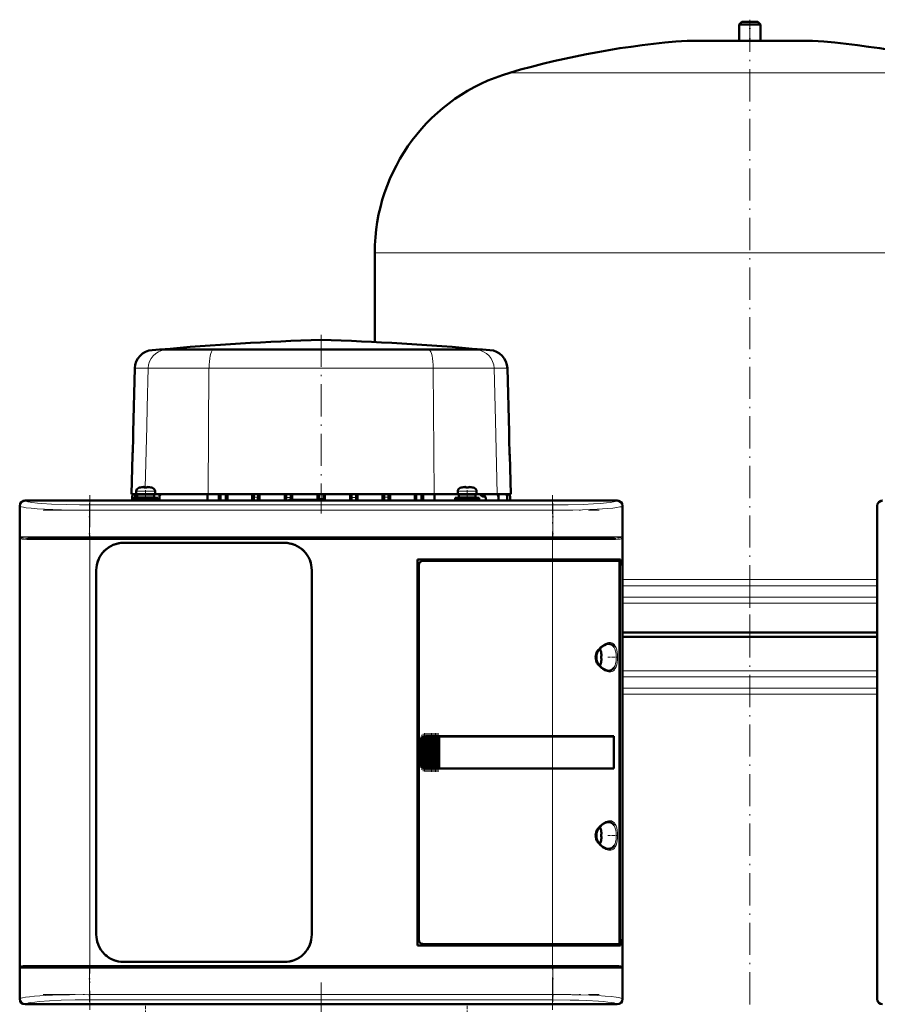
# Model space of a CAD drawing. Extents: x -1358 to 1757, y -1535 to 612.
# Tile 58 of 84: x -136 to 184, y 116 to 483. Entities that reach past the tile are written whole.
import ezdxf

# ---------------------------------------------------------------- set-up
doc = ezdxf.new("R2010")
doc.units = 0
doc.linetypes.add('DASHDOT', pattern=[18.5, 12, -3, 0.5, -3])

msp = doc.modelspace()

# ---------------------------------------------------------------- linework, layer by layer
at = {"color": 7, "lineweight": 50}
for p, q in [((133.79, 482.13), (132.79, 481.13)), ((133.79, 482.13), (139.79, 482.13)), ((140.79, 481.13), (139.79, 482.13)), ((132.79, 481.13), (140.79, 481.13)), ((132.79, 481.13), (132.79, 475.13)), ((140.79, 475.13), (140.79, 481.13)), ((113.79, 475.13), (136.79, 475.13)), ((132.79, 475.13), (113.79, 475.13)), ((136.79, 475.13), (159.79, 475.13)), ((159.79, 475.13), (140.79, 475.13)), ((-3.21, 395.97), (-3.21, 362.67)), ((-83.48, 359.85), (-86.21, 359.66)), ((-78.77, 359.85), (-83.48, 359.85)), ((-83.34, 359.85), (-83.48, 359.85)), ((-52.04, 359.85), (-83.34, 359.85)), ((-62.89, 359.85), (-78.77, 359.85)), ((-62.89, 359.85), (-23.23, 359.85)), ((-23.22, 359.85), (-52.04, 359.85)), ((29.54, 359.85), (-23.22, 359.85)), ((16.46, 359.85), (-23.2, 359.85)), ((32.34, 359.85), (16.46, 359.85)), ((36.9, 359.85), (29.54, 359.85)), ((37.05, 359.85), (32.34, 359.85)), ((36.9, 359.85), (37.05, 359.85)), ((37.05, 359.85), (39.77, 359.66)), ((-92.74, 352.86), (-93.36, 329.06)), ((46.3, 352.86), (46.93, 329.06)), ((-93.58, 320.48), (-93.97, 305.88)), ((47.15, 320.48), (47.53, 305.88)), ((-93.97, 305.88), (-92.21, 305.88)), ((-93.72, 305.01), (-93.72, 305.01)), ((-93.72, 303.53), (-93.72, 305.01)), ((-92.66, 305.07), (-92.66, 304.95)), ((-92.21, 307.01), (-92.21, 305.88)), ((-88.71, 305.88), (-92.21, 305.88)), ((-91.86, 305.78), (-88.71, 305.78)), ((-91.86, 304.68), (-91.86, 305.78)), ((-90.71, 305.78), (-90.71, 305.88)), ((-90.63, 308.41), (-90.64, 308.42)), ((-89.21, 308.41), (-89.21, 308.56)), ((-88.71, 305.88), (-85.21, 305.88)), ((-85.56, 305.78), (-88.71, 305.78)), ((-88.21, 308.41), (-88.21, 308.56)), ((-86.78, 308.42), (-86.79, 308.41)), ((-86.71, 305.88), (-86.71, 305.78)), ((-85.56, 305.78), (-85.56, 304.68)), ((-85.21, 307.01), (-85.21, 305.88)), ((-85.21, 305.88), (-65.35, 305.88)), ((-83.53, 304.91), (-83.53, 305.22)), ((-65.57, 303.53), (-65.57, 305.88)), ((-65.35, 305.88), (-48.35, 305.88)), ((-61.35, 303.53), (-61.35, 305.88)), ((-60.72, 305.88), (-60.72, 303.53)), ((-58.72, 303.53), (-58.72, 305.88)), ((-58.18, 303.53), (-58.18, 305.88)), ((-48.99, 303.53), (-48.99, 305.88)), ((-48.35, 305.88), (-48.34, 305.88)), ((-46.76, 305.88), (-48.35, 305.88)), ((-48.35, 305.88), (-48.35, 305.88)), ((-48.34, 305.88), (-46.77, 305.88)), ((-48.34, 305.88), (-48.34, 304.72)), ((-46.77, 305.88), (-46.77, 304.72)), ((-46.76, 305.88), (-46.77, 305.88)), ((-46.76, 305.88), (-36.25, 305.88)), ((-46.76, 305.88), (-46.76, 305.88)), ((-46.17, 303.53), (-46.17, 305.88)), ((-36.77, 303.53), (-36.77, 305.88)), ((-36.25, 305.9), (-36.25, 305.89)), ((-36.25, 305.9), (-36.25, 305.88)), ((-34.52, 305.9), (-36.25, 305.9)), ((-36.25, 305.89), (-34.53, 305.89)), ((-36.25, 305.89), (-36.25, 304.69)), ((-34.52, 305.9), (-34.53, 305.89)), ((-34.53, 305.89), (-34.53, 304.71)), ((-34.52, 305.9), (-34.52, 305.88)), ((-34.52, 305.88), (-24.11, 305.88)), ((-34.02, 303.78), (-34.02, 305.88)), ((-24.59, 303.78), (-24.59, 305.88)), ((-24.11, 305.9), (-24.1, 305.9)), ((-24.11, 305.9), (-24.11, 305.88)), ((-24.11, 305.9), (-22.33, 305.9)), ((-22.33, 305.9), (-24.1, 305.9)), ((-24.1, 305.9), (-24.1, 304.29)), ((-22.33, 305.9), (-22.33, 304.29)), ((-22.33, 305.9), (-22.33, 305.9)), ((-22.33, 305.9), (-22.33, 305.88)), ((-22.33, 305.88), (-11.91, 305.88)), ((-21.85, 303.52), (-21.85, 305.88)), ((-12.42, 303.53), (-12.42, 305.88)), ((-11.91, 305.9), (-11.91, 305.89)), ((-11.91, 305.9), (-11.91, 305.88)), ((-11.91, 305.9), (-10.18, 305.9)), ((-11.91, 305.89), (-10.19, 305.89)), ((-11.91, 305.89), (-11.91, 304.71)), ((-10.18, 305.9), (-10.19, 305.89)), ((-10.19, 305.89), (-10.19, 304.69)), ((-10.18, 305.9), (-10.18, 305.88)), ((-10.18, 305.88), (0.33, 305.88)), ((-9.66, 303.53), (-9.66, 305.88)), ((-0.27, 303.53), (-0.27, 305.88)), ((0.33, 305.88), (0.34, 305.88)), ((0.33, 305.88), (0.33, 305.88)), ((0.33, 305.88), (1.92, 305.88)), ((0.34, 305.88), (1.91, 305.88)), ((0.34, 305.88), (0.34, 304.72)), ((1.91, 305.88), (1.91, 304.72)), ((1.92, 305.88), (1.91, 305.88)), ((1.92, 305.88), (1.92, 305.88)), ((1.92, 305.88), (18.91, 305.88)), ((2.55, 303.53), (2.55, 305.88)), ((11.74, 303.53), (11.74, 305.88)), ((12.28, 303.53), (12.28, 305.88)), ((14.28, 305.88), (14.28, 303.53)), ((14.92, 305.88), (14.92, 303.53)), ((18.91, 305.88), (27.79, 305.88)), ((19.14, 303.53), (19.14, 305.88)), ((27.79, 307.01), (27.79, 305.88)), ((31.29, 305.88), (27.79, 305.88)), ((28.14, 305.78), (31.29, 305.78)), ((28.14, 304.68), (28.14, 305.78)), ((29.29, 305.78), (29.29, 305.88)), ((29.37, 308.41), (29.36, 308.42)), ((30.79, 308.41), (30.79, 308.56)), ((31.29, 305.88), (34.79, 305.88)), ((34.44, 305.78), (31.29, 305.78)), ((31.79, 308.41), (31.79, 308.56)), ((33.22, 308.42), (33.21, 308.41)), ((33.29, 305.88), (33.29, 305.78)), ((34.44, 305.78), (34.44, 304.68)), ((34.79, 307.01), (34.79, 305.88)), ((34.79, 305.88), (42.53, 305.88)), ((37.12, 305.05), (37.19, 305.05)), ((42.53, 305.88), (47.53, 305.88)), ((42.95, 304.92), (42.95, 305.14)), ((46.22, 305.07), (46.22, 304.95)), ((47.28, 305.01), (47.28, 305.01)), ((47.28, 303.53), (47.28, 305.01)), ((-135.71, 293.68), (-135.71, 301.53)), ((-135.68, 301.5), (-135.68, 117.55)), ((-133.71, 303.53), (-125.86, 303.53)), ((87.27, 303.5), (-133.69, 303.5)), ((-125.86, 303.53), (-125.85, 303.5)), ((-125.86, 303.52), (-121.56, 303.52)), ((-121.56, 303.53), (-23.86, 303.53)), ((-121.56, 303.5), (-121.56, 303.53)), ((-93.21, 304.58), (-88.71, 304.58)), ((-93.21, 304.58), (-93.21, 303.78)), ((-93.21, 303.78), (-88.71, 303.78)), ((-92.66, 304.58), (-92.66, 304.95)), ((-92.66, 303.53), (-92.66, 303.78)), ((-91.86, 304.68), (-88.71, 304.68)), ((-90.71, 304.58), (-90.71, 304.68)), ((-90.71, 303.53), (-90.71, 303.78)), ((-85.56, 304.68), (-88.71, 304.68)), ((-88.71, 304.58), (-84.21, 304.58)), ((-88.71, 303.78), (-84.21, 303.78)), ((-86.71, 304.68), (-86.71, 304.58)), ((-86.71, 303.78), (-86.71, 303.53)), ((-84.21, 304.58), (-84.21, 303.78)), ((-83.53, 303.53), (-83.53, 304.91)), ((-35.21, 303.78), (-35.46, 303.53)), ((-22.21, 303.78), (-35.21, 303.78)), ((-34.53, 304.71), (-34.53, 303.78)), ((-24.1, 304.29), (-24.1, 303.78)), ((-23.86, 303.53), (-23.85, 303.5)), ((-23.86, 303.52), (-19.56, 303.52)), ((-22.33, 304.29), (-22.33, 303.78)), ((-22.21, 303.78), (-21.95, 303.52)), ((-19.56, 303.53), (75.14, 303.53)), ((-19.56, 303.5), (-19.56, 303.53)), ((26.79, 304.58), (31.29, 304.58)), ((26.79, 304.58), (26.79, 303.78)), ((26.79, 303.78), (31.29, 303.78)), ((28.14, 304.68), (31.29, 304.68)), ((29.29, 304.58), (29.29, 304.68)), ((29.29, 303.53), (29.29, 303.78)), ((34.44, 304.68), (31.29, 304.68)), ((35.79, 304.58), (31.29, 304.58)), ((35.79, 303.78), (31.29, 303.78)), ((33.29, 304.68), (33.29, 304.58)), ((33.29, 303.78), (33.29, 303.53)), ((35.79, 304.58), (35.79, 303.78)), ((38.28, 304.06), (38.28, 304.34)), ((38.28, 303.53), (38.28, 304.06)), ((42.95, 303.53), (42.95, 304.92)), ((46.22, 303.53), (46.22, 304.95)), ((75.14, 303.53), (75.15, 303.5)), ((75.14, 303.52), (79.44, 303.52)), ((79.44, 303.53), (87.29, 303.53)), ((79.44, 303.5), (79.44, 303.53)), ((89.26, 117.55), (89.26, 301.5)), ((89.29, 301.53), (89.29, 293.68)), ((184.29, 293.68), (184.29, 301.53)), ((184.32, 301.5), (184.32, 117.55)), ((-135.68, 293.67), (-135.71, 293.68)), ((-135.7, 289.38), (-135.7, 293.68)), ((89.29, 293.68), (89.26, 293.67)), ((89.29, 293.68), (89.29, 289.38)), ((184.32, 293.67), (184.29, 293.68)), ((184.3, 289.38), (184.3, 293.68)), ((-135.71, 213.68), (-135.71, 289.38)), ((-135.71, 289.38), (-135.68, 289.38)), ((-132.62, 289.53), (-109.51, 289.53)), ((-109.51, 289.53), (63.09, 289.53)), ((-96.91, 287.73), (-36.91, 287.73)), ((-96.91, 287.73), (-36.91, 287.73)), ((63.09, 289.53), (86.21, 289.53)), ((89.26, 289.38), (89.29, 289.38)), ((89.29, 289.38), (89.29, 215.68)), ((184.29, 213.68), (184.29, 289.38)), ((184.29, 289.38), (184.32, 289.38)), ((12.79, 137.53), (12.79, 281.53)), ((12.79, 281.53), (63.09, 281.53)), ((13.29, 279.53), (13.29, 139.52)), ((63.09, 281.03), (14.79, 281.03)), ((88.5, 281.53), (63.09, 281.53)), ((63.09, 281.03), (87.84, 281.03)), ((88.19, 281.03), (87.85, 281.03)), ((88.13, 138.99), (88.13, 280.06)), ((88.19, 281.53), (88.19, 281.03)), ((88.5, 279.23), (88.5, 281.53)), ((-107.11, 141.53), (-107.11, 277.53)), ((-26.71, 277.53), (-26.71, 141.53)), ((-26.71, 277.53), (-26.71, 141.53)), ((88.13, 279.23), (88.5, 279.23)), ((88.13, 279.19), (88.26, 279.19)), ((88.5, 279.23), (88.26, 279.19)), ((88.26, 279.19), (88.26, 139.86)), ((89.29, 254.32), (136.79, 254.32)), ((136.79, 254.32), (184.29, 254.32)), ((136.79, 252.63), (89.29, 252.63)), ((184.29, 252.63), (136.79, 252.63)), ((81.26, 246.95), (81.27, 246.96)), ((81.41, 245.53), (81.26, 245.53)), ((81.41, 244.53), (81.26, 244.53)), ((81.27, 243.1), (81.26, 243.1)), ((-135.68, 213.67), (-135.71, 213.68)), ((-135.7, 209.38), (-135.7, 213.68)), ((13.79, 205.53), (13.79, 213.53)), ((14.16, 204.43), (14.16, 214.62)), ((14.3, 214.79), (14.46, 214.95)), ((14.67, 203.9), (14.67, 215.15)), ((14.81, 215.23), (14.97, 215.32)), ((15.18, 203.64), (15.18, 215.42)), ((15.32, 215.45), (15.48, 215.49)), ((15.69, 215.52), (15.83, 215.53)), ((15.69, 203.53), (15.69, 215.52)), ((15.86, 215.53), (15.8, 215.53)), ((15.86, 215.53), (15.83, 215.53)), ((15.86, 215.53), (15.99, 215.53)), ((16.2, 215.53), (15.99, 215.53)), ((16.2, 203.53), (16.2, 215.53)), ((16.34, 215.53), (16.2, 215.53)), ((16.34, 215.53), (16.42, 215.53)), ((16.42, 215.53), (16.5, 215.53)), ((16.71, 215.53), (16.5, 215.53)), ((16.71, 203.53), (16.71, 215.53)), ((16.85, 215.53), (16.71, 215.53)), ((16.85, 215.53), (16.93, 215.53)), ((16.93, 215.53), (17.01, 215.53)), ((17.22, 215.53), (17.01, 215.53)), ((17.22, 203.53), (17.22, 215.53)), ((17.36, 215.53), (17.22, 215.53)), ((17.36, 215.53), (17.44, 215.53)), ((17.44, 215.53), (17.52, 215.53)), ((17.73, 215.53), (17.52, 215.53)), ((17.73, 203.53), (17.73, 215.53)), ((17.87, 215.53), (17.73, 215.53)), ((17.87, 215.53), (17.95, 215.53)), ((17.95, 215.53), (18.03, 215.53)), ((18.24, 215.53), (18.03, 215.53)), ((18.24, 203.53), (18.24, 215.53)), ((18.38, 215.53), (18.24, 215.53)), ((18.38, 215.53), (18.46, 215.53)), ((18.46, 215.53), (18.54, 215.53)), ((18.75, 215.53), (18.54, 215.53)), ((18.75, 203.53), (18.75, 215.53)), ((18.89, 215.53), (18.75, 215.53)), ((18.89, 215.53), (18.97, 215.53)), ((18.97, 215.53), (19.05, 215.53)), ((19.26, 215.53), (19.05, 215.53)), ((19.26, 203.53), (19.26, 215.53)), ((19.4, 215.53), (19.26, 215.53)), ((19.4, 215.53), (19.48, 215.53)), ((19.48, 215.53), (19.56, 215.53)), ((19.77, 215.53), (19.56, 215.53)), ((19.77, 203.53), (19.77, 215.53)), ((19.91, 215.53), (19.77, 215.53)), ((19.91, 215.53), (19.99, 215.53)), ((19.99, 215.53), (20.07, 215.53)), ((20.28, 215.53), (20.07, 215.53)), ((20.28, 203.53), (20.28, 215.53)), ((20.42, 215.53), (20.28, 215.53)), ((20.42, 215.53), (20.49, 215.53)), ((20.49, 215.53), (20.58, 215.53)), ((20.75, 215.53), (20.58, 215.53)), ((20.75, 215.53), (20.75, 203.53)), ((20.79, 215.53), (20.75, 215.53)), ((20.79, 215.53), (63.09, 215.53)), ((20.82, 215.5), (20.79, 215.53)), ((20.82, 215.5), (63.09, 215.5)), ((20.82, 203.55), (20.82, 215.5)), ((20.82, 215.5), (63.09, 215.5)), ((86.08, 215.53), (63.09, 215.53)), ((65.06, 215.5), (63.09, 215.5)), ((65.03, 215.5), (63.09, 215.5)), ((69.46, 215.5), (65.03, 215.5)), ((72.15, 215.5), (69.46, 215.5)), ((79.74, 215.49), (72.81, 215.5)), ((86.08, 215.53), (85.76, 215.47)), ((86.01, 203.58), (86.01, 215.47)), ((86.08, 215.53), (86.08, 203.53)), ((89.29, 215.68), (89.26, 215.67)), ((89.29, 215.68), (89.29, 211.38)), ((184.32, 213.67), (184.29, 213.68)), ((184.3, 209.38), (184.3, 213.68)), ((89.26, 211.38), (89.29, 211.38)), ((89.29, 211.38), (89.29, 129.68)), ((-135.71, 129.68), (-135.71, 209.38)), ((-135.71, 209.38), (-135.68, 209.38)), ((184.29, 129.68), (184.29, 209.38)), ((184.29, 209.38), (184.32, 209.38)), ((14.46, 204.1), (14.3, 204.26)), ((14.97, 203.74), (14.81, 203.82)), ((15.48, 203.56), (15.32, 203.6)), ((15.83, 203.53), (15.69, 203.53)), ((15.86, 203.53), (15.8, 203.53)), ((15.83, 203.53), (15.86, 203.53)), ((15.86, 203.53), (15.99, 203.53)), ((16.2, 203.53), (15.99, 203.53)), ((16.34, 203.53), (16.2, 203.53)), ((16.34, 203.53), (16.42, 203.53)), ((16.42, 203.53), (16.5, 203.53)), ((16.71, 203.53), (16.5, 203.53)), ((16.85, 203.53), (16.71, 203.53)), ((16.85, 203.53), (16.93, 203.53)), ((16.93, 203.53), (17.01, 203.53)), ((17.22, 203.53), (17.01, 203.53)), ((17.36, 203.53), (17.22, 203.53)), ((17.36, 203.53), (17.44, 203.53)), ((17.44, 203.53), (17.52, 203.53)), ((17.73, 203.53), (17.52, 203.53)), ((17.87, 203.53), (17.73, 203.53)), ((17.87, 203.53), (17.95, 203.53)), ((17.95, 203.53), (18.03, 203.53)), ((18.24, 203.53), (18.03, 203.53)), ((18.38, 203.53), (18.24, 203.53)), ((18.38, 203.53), (18.46, 203.53)), ((18.46, 203.53), (18.54, 203.53)), ((18.75, 203.53), (18.54, 203.53)), ((18.89, 203.53), (18.75, 203.53)), ((18.89, 203.53), (18.97, 203.53)), ((18.97, 203.53), (19.05, 203.53)), ((19.26, 203.53), (19.05, 203.53)), ((19.4, 203.53), (19.26, 203.53)), ((19.4, 203.53), (19.48, 203.53)), ((19.48, 203.53), (19.56, 203.53)), ((19.77, 203.53), (19.56, 203.53)), ((19.91, 203.53), (19.77, 203.53)), ((19.91, 203.53), (19.99, 203.53)), ((19.99, 203.53), (20.07, 203.53)), ((20.28, 203.53), (20.07, 203.53)), ((20.42, 203.53), (20.28, 203.53)), ((20.42, 203.53), (20.49, 203.53)), ((20.49, 203.53), (20.58, 203.53)), ((20.75, 203.53), (20.58, 203.53)), ((20.75, 203.53), (20.79, 203.53)), ((20.79, 203.53), (20.82, 203.55)), ((63.09, 203.53), (20.79, 203.53)), ((20.82, 203.55), (63.09, 203.55)), ((63.09, 203.55), (65.06, 203.55)), ((86.08, 203.53), (63.09, 203.53)), ((65.03, 203.55), (68.82, 203.55)), ((69.46, 203.55), (72.15, 203.55)), ((72.15, 203.55), (72.32, 203.55)), ((86.08, 203.53), (85.76, 203.58)), ((81.26, 180.45), (81.27, 180.46)), ((81.41, 179.03), (81.26, 179.03)), ((81.41, 178.03), (81.26, 178.03)), ((81.27, 176.6), (81.26, 176.6)), ((88.13, 139.86), (88.26, 139.86)), ((88.5, 139.83), (88.13, 139.83)), ((88.26, 139.86), (88.5, 139.83)), ((88.5, 137.53), (88.5, 139.83)), ((63.09, 137.53), (12.79, 137.53)), ((14.79, 138.03), (63.09, 138.03)), ((87.84, 138.03), (63.09, 138.03)), ((63.09, 137.53), (88.5, 137.53)), ((87.85, 138.03), (88.19, 138.03)), ((88.19, 138.03), (88.19, 137.53)), ((-135.68, 129.67), (-135.71, 129.68)), ((-135.7, 125.38), (-135.7, 129.68)), ((-132.62, 129.53), (-109.51, 129.53)), ((63.09, 129.53), (-109.51, 129.53)), ((-36.91, 131.33), (-96.91, 131.33)), ((86.21, 129.53), (63.09, 129.53)), ((89.29, 129.68), (89.26, 129.67)), ((89.29, 129.68), (89.29, 125.38)), ((184.32, 129.67), (184.29, 129.68)), ((184.3, 125.38), (184.3, 129.68)), ((-135.71, 117.53), (-135.71, 125.38)), ((-135.71, 125.38), (-135.68, 125.38)), ((89.26, 125.38), (89.29, 125.38)), ((89.29, 125.38), (89.29, 117.53)), ((184.29, 117.53), (184.29, 125.38)), ((184.29, 125.38), (184.32, 125.38)), ((-125.86, 115.53), (-133.71, 115.53)), ((87.27, 115.55), (-133.69, 115.55)), ((-125.85, 115.55), (-125.86, 115.53)), ((-121.56, 115.53), (-125.86, 115.53)), ((-121.56, 115.53), (-121.56, 115.55)), ((-23.86, 115.53), (-121.56, 115.53)), ((-23.85, 115.55), (-23.86, 115.53)), ((-19.56, 115.53), (-23.86, 115.53)), ((-19.56, 115.53), (-19.56, 115.55)), ((75.14, 115.53), (-19.56, 115.53)), ((75.15, 115.55), (75.14, 115.53)), ((79.44, 115.53), (75.14, 115.53)), ((79.44, 115.53), (79.44, 115.55)), ((87.29, 115.53), (79.44, 115.53))]:
    msp.add_line(p, q, dxfattribs=at)
at = {"color": 7, "linetype": 'DASHDOT', "lineweight": 18}
for p, q in [((136.79, 482.96), (136.79, 245.45)), ((-23.22, 365.41), (-23.22, 298.73)), ((-109.51, 305.55), (-109.51, 113.5)), ((63.09, 113.5), (63.09, 305.55)), ((-126.97, 299.88), (80.56, 299.88)), ((80.56, 290.03), (-126.98, 290.03)), ((-126.77, 289.03), (80.35, 289.03)), ((136.79, 275.46), (136.79, 21.79)), ((-126.97, 129.03), (80.56, 129.03)), ((80.35, 130.03), (-126.77, 130.03)), ((-23.21, 123.71), (-23.21, 25.63)), ((-126.97, 119.18), (80.56, 119.18))]:
    msp.add_line(p, q, dxfattribs=at)
at = {"color": 7, "linetype": 'DASHDOT', "lineweight": 18, "ltscale": 0.210416}
msp.add_line((136.79, 482.83), (136.79, 474.41), dxfattribs=at)
at = {"color": 7, "lineweight": 18}
for p, q in [((136.79, 475.11), (113.43, 475.11)), ((160.16, 475.11), (136.79, 475.11)), ((136.79, 463.17), (47.19, 463.17)), ((226.39, 463.17), (136.79, 463.17)), ((136.79, 395.97), (-3.21, 395.97)), ((276.79, 395.97), (136.79, 395.97)), ((-86.21, 359.66), (-81.42, 359.66)), ((-78.77, 359.85), (-81.42, 359.66)), ((-81.42, 359.66), (-63.53, 359.66)), ((-62.89, 359.85), (-63.53, 359.66)), ((-63.53, 359.66), (17.1, 359.66)), ((16.46, 359.85), (17.1, 359.66)), ((17.1, 359.66), (34.99, 359.66)), ((32.34, 359.85), (34.99, 359.66)), ((34.99, 359.66), (39.77, 359.66)), ((-92.74, 352.86), (-87.77, 352.86)), ((-87.77, 352.86), (-88.15, 338.19)), ((-87.77, 352.86), (-65.06, 352.86)), ((-65.06, 352.86), (-65.35, 305.88)), ((-65.06, 352.86), (18.62, 352.86)), ((18.62, 352.86), (18.91, 305.88)), ((18.62, 352.86), (41.34, 352.86)), ((41.34, 352.86), (41.83, 333.41)), ((41.34, 352.86), (46.3, 352.86)), ((-88.15, 338.19), (-88.32, 331.19)), ((-88.32, 331.19), (-88.9, 308.42)), ((41.83, 333.41), (42.53, 305.88)), ((-92.21, 307.01), (-88.74, 307.01)), ((-91.28, 308.25), (-88.73, 308.25)), ((-88.74, 307.01), (-88.71, 307.01)), ((-88.73, 308.25), (-88.71, 308.25)), ((-88.71, 308.25), (-86.14, 308.25)), ((-88.71, 307.01), (-85.21, 307.01)), ((27.79, 307.01), (31.26, 307.01)), ((28.72, 308.25), (31.27, 308.25)), ((31.26, 307.01), (31.29, 307.01)), ((31.27, 308.25), (31.29, 308.25)), ((31.29, 308.25), (33.86, 308.25)), ((31.29, 307.01), (34.79, 307.01)), ((36.57, 305.35), (37.78, 305.35)), ((-135.62, 301.44), (-135.68, 301.5)), ((-135.62, 290.03), (-135.62, 301.44)), ((-133.69, 303.5), (-133.62, 303.43)), ((-109.68, 301.87), (63.26, 301.87)), ((-109.68, 301.87), (-109.68, 299.88)), ((-48.34, 304.72), (-46.77, 304.72)), ((0.34, 304.72), (1.91, 304.72)), ((63.26, 301.87), (63.26, 299.88)), ((87.2, 303.43), (87.27, 303.5)), ((89.26, 301.5), (89.2, 301.44)), ((89.2, 301.44), (89.2, 290.03)), ((184.38, 301.44), (184.32, 301.5)), ((-109.68, 299.88), (-109.68, 290.03)), ((63.26, 299.88), (-109.68, 299.88)), ((63.26, 299.88), (63.26, 290.03)), ((-109.68, 290.03), (-135.62, 290.03)), ((-135.44, 289.55), (-135.44, 129.51)), ((-133.08, 289.03), (-109.51, 289.03)), ((-109.68, 290.03), (63.26, 290.03)), ((-109.68, 289.53), (-109.68, 290.03)), ((-109.51, 289.03), (-109.51, 289.53)), ((63.09, 289.03), (-109.51, 289.03)), ((-109.51, 289.03), (-109.51, 130.03)), ((63.09, 289.53), (63.09, 289.03)), ((63.09, 281.53), (63.09, 289.03)), ((63.09, 289.03), (86.66, 289.03)), ((80.98, 290.03), (63.26, 290.03)), ((63.26, 289.53), (63.26, 290.03)), ((89.2, 290.03), (80.98, 290.03)), ((89.02, 129.51), (89.02, 289.55)), ((63.09, 281.53), (63.09, 281.03)), ((63.09, 215.53), (63.09, 281.03)), ((89.29, 274.01), (136.79, 274.01)), ((136.79, 274.01), (184.29, 274.01)), ((136.79, 271.73), (89.29, 271.73)), ((184.29, 271.73), (136.79, 271.73)), ((89.29, 267.52), (136.79, 267.52)), ((136.79, 265.25), (89.29, 265.25)), ((136.79, 267.52), (184.29, 267.52)), ((184.29, 265.25), (136.79, 265.25)), ((84.06, 250.03), (84.1, 250.03)), ((79.86, 246.89), (79.86, 245.06)), ((81.11, 247.6), (81.11, 245.05)), ((86.15, 248.8), (86.19, 248.72)), ((79.86, 245.06), (79.86, 245.03)), ((79.86, 245.03), (79.86, 243.16)), ((81.11, 245.05), (81.11, 245.03)), ((81.11, 245.03), (81.11, 242.46)), ((84.11, 240.03), (84.06, 240.03)), ((86.19, 241.33), (86.15, 241.27)), ((89.29, 240.01), (136.79, 240.01)), ((136.79, 240.01), (184.29, 240.01)), ((89.29, 237.73), (136.79, 237.73)), ((136.79, 237.73), (184.29, 237.73)), ((89.29, 233.52), (136.79, 233.52)), ((136.79, 233.52), (184.29, 233.52)), ((136.79, 231.25), (89.29, 231.25)), ((184.29, 231.25), (136.79, 231.25)), ((13.84, 213.53), (13.79, 213.53)), ((13.84, 213.53), (13.84, 205.53)), ((14.01, 204.73), (14.01, 214.32)), ((14.3, 214.79), (14.3, 204.26)), ((14.46, 204.1), (14.46, 214.95)), ((14.81, 203.82), (14.81, 215.23)), ((14.97, 215.32), (14.97, 203.74)), ((15.32, 203.6), (15.32, 215.45)), ((15.48, 215.49), (15.48, 203.56)), ((15.83, 215.53), (15.83, 203.53)), ((15.99, 203.53), (15.99, 215.53)), ((16.34, 215.53), (16.34, 203.53)), ((16.5, 215.53), (16.5, 203.53)), ((16.85, 215.53), (16.85, 203.53)), ((17.01, 215.53), (17.01, 203.53)), ((17.36, 215.53), (17.36, 203.53)), ((17.52, 215.53), (17.52, 203.53)), ((17.87, 215.53), (17.87, 203.53)), ((18.03, 203.53), (18.03, 215.53)), ((18.38, 215.53), (18.38, 203.53)), ((18.54, 215.53), (18.54, 203.53)), ((18.89, 215.53), (18.89, 203.53)), ((19.05, 215.53), (19.05, 203.53)), ((19.4, 215.53), (19.4, 203.53)), ((19.56, 203.53), (19.56, 215.53)), ((19.91, 215.53), (19.91, 203.53)), ((20.07, 215.53), (20.07, 203.53)), ((20.42, 203.53), (20.42, 215.53)), ((20.58, 215.53), (20.58, 203.53)), ((63.09, 215.5), (63.09, 215.53)), ((63.09, 215.5), (63.09, 203.55)), ((13.84, 205.53), (13.79, 205.53)), ((63.09, 203.53), (63.09, 203.55)), ((63.09, 138.03), (63.09, 203.53)), ((79.86, 180.39), (79.86, 178.56)), ((81.11, 181.1), (81.11, 178.55)), ((84.06, 183.53), (84.1, 183.53)), ((86.15, 182.3), (86.19, 182.22)), ((79.86, 178.56), (79.86, 178.53)), ((79.86, 178.53), (79.86, 176.66)), ((81.11, 178.55), (81.11, 178.53)), ((81.11, 178.53), (81.11, 175.96)), ((84.11, 173.53), (84.06, 173.53)), ((86.19, 174.83), (86.15, 174.77)), ((63.09, 138.03), (63.09, 137.53)), ((63.09, 130.03), (63.09, 137.53)), ((-135.62, 129.03), (-127.39, 129.03)), ((-135.62, 117.61), (-135.62, 129.03)), ((-109.51, 130.03), (-133.08, 130.03)), ((-127.39, 129.03), (-109.68, 129.03)), ((-109.68, 129.03), (-109.68, 129.53)), ((63.26, 129.03), (-109.68, 129.03)), ((-109.68, 129.03), (-109.68, 119.18)), ((-109.51, 130.03), (63.09, 130.03)), ((-109.51, 130.03), (-109.51, 129.53)), ((86.66, 130.03), (63.09, 130.03)), ((63.09, 130.03), (63.09, 129.53)), ((63.26, 129.53), (63.26, 129.03)), ((63.26, 129.03), (63.26, 119.18)), ((63.26, 129.03), (89.2, 129.03)), ((89.2, 129.03), (89.2, 117.61)), ((-135.68, 117.55), (-135.62, 117.61)), ((-109.68, 119.18), (63.26, 119.18)), ((-109.68, 117.18), (-109.68, 119.18)), ((63.26, 119.18), (63.26, 117.18)), ((89.2, 117.61), (89.26, 117.55)), ((184.32, 117.55), (184.38, 117.61)), ((-133.62, 115.62), (-133.69, 115.55)), ((63.26, 117.18), (-109.68, 117.18)), ((87.27, 115.55), (87.2, 115.62))]:
    msp.add_line(p, q, dxfattribs=at)
at = {"color": 7, "linetype": 'DASHDOT', "lineweight": 18, "ltscale": 0.006754}
msp.add_line((-93.34, 324.78), (-93.61, 324.78), dxfattribs=at)
at = {"color": 7, "linetype": 'DASHDOT', "lineweight": 18, "ltscale": 0.006739}
msp.add_line((46.9, 324.78), (47.17, 324.78), dxfattribs=at)
at = {"color": 7, "linetype": 'DASHDOT', "lineweight": 18, "ltscale": 0.000782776}
for p, q in [((-89.71, 308.55), (-89.71, 308.59)), ((30.29, 308.55), (30.29, 308.59))]:
    msp.add_line(p, q, dxfattribs=at)
at = {"color": 7, "linetype": 'DASHDOT', "lineweight": 18, "ltscale": 0.104372}
for p, q in [((-88.71, 307.35), (-88.71, 303.18)), ((31.29, 307.35), (31.29, 303.18))]:
    msp.add_line(p, q, dxfattribs=at)
at = {"color": 7, "linetype": 'DASHDOT', "lineweight": 18, "ltscale": 0.000926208}
for p, q in [((-87.71, 308.55), (-87.71, 308.59)), ((32.29, 308.55), (32.29, 308.59))]:
    msp.add_line(p, q, dxfattribs=at)
at = {"color": 7, "linetype": 'DASHDOT', "lineweight": 18, "ltscale": 0.342406}
for p, q in [((-109.68, 302.58), (-109.68, 288.89)), ((63.26, 302.58), (63.26, 288.89))]:
    msp.add_line(p, q, dxfattribs=at)
at = {"color": 7, "linetype": 'DASHDOT', "lineweight": 18, "ltscale": 0.000941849}
for p, q in [((81.41, 246.03), (81.45, 246.03)), ((81.41, 179.53), (81.45, 179.53))]:
    msp.add_line(p, q, dxfattribs=at)
at = {"color": 7, "linetype": 'DASHDOT', "lineweight": 18, "ltscale": 0.000793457}
for p, q in [((81.41, 244.03), (81.44, 244.03)), ((81.41, 177.53), (81.44, 177.53))]:
    msp.add_line(p, q, dxfattribs=at)
at = {"color": 7, "linetype": 'DASHDOT', "lineweight": 18, "ltscale": 0.08656}
for p, q in [((83.78, 245.03), (87.24, 245.03)), ((83.78, 178.53), (87.24, 178.53))]:
    msp.add_line(p, q, dxfattribs=at)
at = {"color": 7, "linetype": 'DASHDOT', "lineweight": 18, "ltscale": 0.28763}
msp.add_line((13.94, 203.77), (13.94, 215.28), dxfattribs=at)
at = {"color": 7, "linetype": 'DASHDOT', "lineweight": 18, "ltscale": 0.325662}
msp.add_line((14.38, 203.01), (14.38, 216.04), dxfattribs=at)
at = {"color": 7, "linetype": 'DASHDOT', "lineweight": 18, "ltscale": 0.34739}
msp.add_line((14.89, 202.58), (14.89, 216.47), dxfattribs=at)
at = {"color": 7, "linetype": 'DASHDOT', "lineweight": 18, "ltscale": 0.357764}
msp.add_line((15.4, 202.37), (15.4, 216.68), dxfattribs=at)
at = {"color": 7, "linetype": 'DASHDOT', "lineweight": 18, "ltscale": 0.360001}
for p, q in [((15.91, 202.33), (15.91, 216.73)), ((16.42, 202.33), (16.42, 216.73)), ((16.93, 202.33), (16.93, 216.73)), ((17.44, 202.33), (17.44, 216.73)), ((17.95, 202.33), (17.95, 216.73)), ((18.47, 202.33), (18.47, 216.73)), ((18.98, 202.33), (18.98, 216.73)), ((19.49, 202.33), (19.49, 216.73)), ((20, 202.33), (20, 216.73)), ((20.5, 202.33), (20.5, 216.73))]:
    msp.add_line(p, q, dxfattribs=at)
at = {"color": 7, "linetype": 'DASHDOT', "lineweight": 18, "ltscale": 0.34239}
for p, q in [((-109.68, 130.17), (-109.68, 116.47)), ((63.26, 130.17), (63.26, 116.47))]:
    msp.add_line(p, q, dxfattribs=at)
at = {"color": 7, "linetype": 'DASHDOT', "lineweight": 18, "ltscale": 0.104369}
for p, q in [((-88.71, 111.7), (-88.71, 115.87)), ((31.29, 111.7), (31.29, 115.87))]:
    msp.add_line(p, q, dxfattribs=at)
at = {"color": 7, "lineweight": 50}
for points in [[(-89.21, 308.56), (-89.21, 308.56), (-89.21, 308.56), (-89.22, 308.57), (-89.24, 308.57), (-89.29, 308.58), (-89.43, 308.58), (-89.71, 308.56)], [(-89.21, 308.56), (-89.21, 308.56), (-89.21, 308.56), (-89.22, 308.57), (-89.26, 308.58)], [(-88.21, 308.56), (-88.21, 308.56), (-88.21, 308.56), (-88.2, 308.57), (-88.18, 308.57), (-88.12, 308.58), (-87.71, 308.56)], [(30.79, 308.56), (30.79, 308.56), (30.79, 308.56), (30.78, 308.57), (30.76, 308.57), (30.71, 308.58), (30.57, 308.58), (30.29, 308.56)], [(30.79, 308.56), (30.79, 308.56), (30.79, 308.56), (30.78, 308.57), (30.74, 308.58)], [(31.79, 308.56), (31.79, 308.56), (31.79, 308.56), (31.8, 308.57), (31.82, 308.57), (31.88, 308.58), (32.29, 308.56)], [(36.57, 305.35), (36.37, 305.61), (36.09, 305.81), (35.93, 305.88)], [(36.57, 305.35), (36.7, 305.19), (36.89, 305.09), (37.12, 305.05)], [(88.13, 280.06), (88.1, 280.5), (88.01, 280.85), (87.93, 280.99), (87.88, 281.02), (87.84, 281.03)], [(80.39, 247.75), (80.99, 248.44), (81.73, 249.09), (82.49, 249.57), (83.19, 249.87), (83.77, 250.01), (84.06, 250.03)], [(84.1, 250.03), (84.66, 249.96), (85.18, 249.76), (85.64, 249.43), (85.91, 249.14), (86.15, 248.8)], [(80.13, 242.26), (79.71, 242.97), (79.42, 243.71), (79.25, 244.47), (79.22, 245.04), (79.25, 245.6), (79.37, 246.17), (79.55, 246.72), (79.81, 247.27), (80.13, 247.79)], [(80.39, 242.3), (79.94, 243), (79.65, 243.67), (79.46, 244.41), (79.41, 245.15), (79.5, 245.88), (79.75, 246.65), (80.16, 247.41), (80.39, 247.75)], [(81.41, 246.03), (81.44, 245.7), (81.43, 245.58), (81.42, 245.54), (81.42, 245.53), (81.42, 245.53), (81.42, 245.53), (81.41, 245.53)], [(81.43, 245.74), (81.43, 245.56), (81.42, 245.54), (81.42, 245.53), (81.42, 245.53), (81.42, 245.53), (81.41, 245.53)], [(81.43, 244.31), (81.43, 244.46), (81.43, 244.51), (81.42, 244.52), (81.42, 244.52), (81.41, 244.53), (81.41, 244.53)], [(81.41, 244.03), (81.43, 244.22), (81.43, 244.46), (81.42, 244.51), (81.42, 244.52), (81.42, 244.53), (81.41, 244.53), (81.41, 244.53)], [(84.06, 240.03), (83.51, 240.09), (82.88, 240.29), (82.18, 240.66), (81.43, 241.2), (80.72, 241.9), (80.39, 242.3)], [(86.15, 241.27), (85.83, 240.82), (85.46, 240.47), (85.04, 240.23), (84.71, 240.11), (84.11, 240.03)], [(86.01, 215.47), (75.32, 215.5), (65.06, 215.5)], [(65.06, 203.55), (83.42, 203.57), (86.01, 203.58)], [(80.13, 175.76), (79.71, 176.47), (79.42, 177.21), (79.25, 177.97), (79.22, 178.54), (79.25, 179.1), (79.37, 179.67), (79.55, 180.22), (79.81, 180.77), (80.13, 181.29)], [(80.39, 175.8), (79.94, 176.5), (79.65, 177.17), (79.46, 177.91), (79.41, 178.65), (79.5, 179.38), (79.75, 180.15), (80.16, 180.91), (80.39, 181.25)], [(80.39, 181.25), (80.99, 181.94), (81.73, 182.59), (82.49, 183.07), (83.19, 183.37), (83.77, 183.51), (84.06, 183.53)], [(84.1, 183.53), (84.66, 183.46), (85.18, 183.26), (85.64, 182.93), (85.91, 182.64), (86.15, 182.3)], [(81.41, 179.53), (81.44, 179.2), (81.43, 179.08), (81.42, 179.04), (81.42, 179.03), (81.42, 179.03), (81.42, 179.03), (81.41, 179.03)], [(81.43, 179.24), (81.43, 179.06), (81.42, 179.04), (81.42, 179.03), (81.42, 179.03), (81.42, 179.03), (81.41, 179.03)], [(81.43, 177.81), (81.43, 177.96), (81.43, 178.01), (81.42, 178.02), (81.42, 178.02), (81.41, 178.03), (81.41, 178.03)], [(81.41, 177.53), (81.43, 177.72), (81.43, 177.96), (81.42, 178.01), (81.42, 178.02), (81.42, 178.03), (81.41, 178.03), (81.41, 178.03)], [(84.06, 173.53), (83.51, 173.59), (82.88, 173.79), (82.18, 174.16), (81.43, 174.7), (80.72, 175.4), (80.39, 175.8)], [(86.15, 174.77), (85.83, 174.32), (85.46, 173.97), (85.04, 173.73), (84.71, 173.61), (84.11, 173.53)], [(87.84, 138.03), (87.9, 138.04), (87.94, 138.07), (88, 138.18), (88.09, 138.5), (88.13, 138.99)], [(-135.38, 129.27), (-135.2, 129.36), (-135.05, 129.4), (-134.67, 129.47), (-133.79, 129.51), (-132.62, 129.53)], [(86.21, 129.53), (87.67, 129.5), (88.46, 129.44), (88.65, 129.4), (88.96, 129.27)]]:
    msp.add_lwpolyline(points, dxfattribs=at)
at = {"color": 7, "lineweight": 18}
for points in [[(-109.68, 299.88), (-116.71, 299.94), (-120.1, 300.02), (-123.36, 300.13), (-126.4, 300.27), (-129.17, 300.45), (-131.44, 300.64), (-133.3, 300.86), (-134.28, 301.01), (-135.01, 301.18), (-135.49, 301.35), (-135.62, 301.44)], [(-109.68, 301.87), (-113.34, 301.89), (-118.34, 301.99), (-123.8, 302.2), (-127.44, 302.42), (-129.08, 302.56), (-131.13, 302.8), (-131.85, 302.91), (-132.67, 303.07), (-133.09, 303.18), (-133.48, 303.34), (-133.62, 303.43)], [(63.26, 301.87), (69.04, 301.92), (74.55, 302.07), (78.49, 302.25), (81.09, 302.43), (83.27, 302.63), (84.77, 302.81), (85.91, 303), (86.58, 303.16), (87.02, 303.32), (87.2, 303.43)], [(89.2, 301.44), (89.02, 301.33), (88.72, 301.22), (88.3, 301.11), (87.16, 300.9), (85.64, 300.7), (83.78, 300.53), (79.78, 300.26), (74.29, 300.04), (70.71, 299.95), (63.26, 299.88)], [(-132.62, 289.53), (-133.63, 289.54), (-134.43, 289.58), (-135.04, 289.66), (-135.26, 289.72), (-135.38, 289.79)], [(-134.83, 289.15), (-135.14, 289.25), (-135.26, 289.32)], [(-133.08, 289.03), (-133.98, 289.05), (-134.36, 289.08), (-134.83, 289.15)], [(88.96, 289.79), (88.68, 289.67), (88.06, 289.58), (87.43, 289.55), (86.21, 289.53)], [(88.41, 289.15), (87.94, 289.08), (87.56, 289.05), (86.66, 289.03)], [(88.85, 289.32), (88.73, 289.25), (88.41, 289.15)], [(80.13, 247.79), (80.57, 248.36), (81.08, 248.9), (81.36, 249.15), (82.14, 249.73), (82.48, 249.93), (83.03, 250.2)], [(84.48, 250.53), (84.8, 250.51), (85.11, 250.44), (85.51, 250.29), (85.88, 250.05), (86.22, 249.72), (86.57, 249.23)], [(86.19, 248.72), (86.45, 248.17), (86.7, 247.34), (86.78, 246.96), (86.9, 246.04), (86.95, 245.03)], [(86.57, 249.23), (86.87, 248.59), (87.1, 247.84), (87.27, 246.98), (87.38, 246.03), (87.41, 245.07), (87.38, 244.08), (87.28, 243.13), (87.11, 242.25), (86.87, 241.47), (86.57, 240.82)], [(86.95, 245.03), (86.88, 243.81), (86.77, 243.04), (86.69, 242.67), (86.47, 241.93), (86.19, 241.33)], [(86.57, 240.82), (86.23, 240.34), (85.84, 239.97), (85.4, 239.71), (84.95, 239.57), (84.48, 239.53)], [(84.48, 184.03), (84.8, 184.01), (85.11, 183.94), (85.51, 183.79), (85.88, 183.55), (86.22, 183.22), (86.57, 182.73)], [(80.13, 181.29), (80.57, 181.86), (81.08, 182.4), (81.36, 182.65), (82.14, 183.23), (82.48, 183.43), (83.03, 183.7)], [(86.19, 182.22), (86.45, 181.67), (86.7, 180.84), (86.78, 180.46), (86.9, 179.54), (86.95, 178.53)], [(86.57, 182.73), (86.87, 182.09), (87.1, 181.34), (87.27, 180.48), (87.38, 179.53), (87.41, 178.57), (87.38, 177.58), (87.28, 176.63), (87.11, 175.75), (86.87, 174.97), (86.57, 174.32)], [(86.95, 178.53), (86.88, 177.31), (86.77, 176.54), (86.69, 176.17), (86.47, 175.43), (86.19, 174.83)], [(86.57, 174.32), (86.23, 173.84), (85.84, 173.47), (85.4, 173.21), (84.95, 173.07), (84.48, 173.03)], [(-135.26, 129.73), (-134.98, 129.86), (-134.83, 129.9)], [(-134.83, 129.9), (-134.36, 129.98), (-133.98, 130.01), (-133.08, 130.03)], [(86.66, 130.03), (87.56, 130.01), (87.94, 129.98), (88.41, 129.9)], [(88.41, 129.9), (88.63, 129.84), (88.84, 129.73)], [(-135.62, 117.61), (-135.43, 117.73), (-135.14, 117.84), (-134.72, 117.95), (-133.58, 118.16), (-132.05, 118.35), (-130.2, 118.53), (-126.2, 118.79), (-120.71, 119.02), (-117.13, 119.1), (-109.68, 119.18)], [(63.26, 119.18), (70.29, 119.11), (73.68, 119.03), (76.94, 118.92), (79.98, 118.78), (82.75, 118.61), (85.02, 118.42), (86.88, 118.2), (87.86, 118.04), (88.59, 117.88), (89.07, 117.7), (89.2, 117.61)], [(-109.68, 117.18), (-115.02, 117.14), (-120.2, 117.01), (-124.55, 116.82), (-128.43, 116.55), (-130.09, 116.38), (-131.51, 116.2), (-132.41, 116.04), (-133.09, 115.87), (-133.5, 115.7), (-133.62, 115.62)], [(87.2, 115.62), (86.99, 115.76), (86.62, 115.89), (86.1, 116.02), (85.09, 116.2), (83.82, 116.37), (82.13, 116.54), (80.24, 116.69), (76, 116.92), (72.95, 117.04), (69.77, 117.12), (63.26, 117.18)]]:
    msp.add_lwpolyline(points, dxfattribs=at)
at = {"color": 7, "lineweight": 50}
for centre, radius, start, end in [((136.79, 155.97), 320, 94.1872, 106.2602), ((113.79, 470.13), 5, 90, 94.1872), ((159.79, 470.13), 5, 85.8128, 90), ((136.79, 155.97), 320, 73.7398, 85.8128), ((66.79, 395.97), 70, 106.2602, 180), ((3.37, -589.29), 953.1, 91.59877, 95.2198), ((-49.81, -589.29), 953.1, 84.78019, 88.40123), ((-85.74, 352.68), 7, 93.8317, 178.5), ((39.3, 352.68), 7, 1.5, 86.1683), ((-273.2, 329.48), 179.84, 358.501, 359.4669), ((-273.2, 329.48), 179.84, 358.501, 359.4669), ((-274.29, 329.48), 180.93, 359.4697, 359.8673), ((-274.21, 329.48), 180.85, 359.4697, 359.8674), ((227.86, 329.48), 180.93, 180.1327, 180.5302), ((227.78, 329.48), 180.85, 180.1326, 180.5303), ((226.76, 329.48), 179.84, 180.5331, 181.499), ((226.76, 329.48), 179.84, 180.5331, 181.499), ((-273.66, 329.5), 180.3, 357.5345, 358.4994), ((-273.67, 329.5), 180.31, 357.5346, 358.4994), ((227.23, 329.5), 180.3, 181.5006, 182.4655), ((227.24, 329.5), 180.31, 181.5007, 182.4654), ((-275.4, 329.58), 182.04, 357.136, 357.5322), ((-275.44, 329.58), 182.08, 357.136, 357.5321), ((228.97, 329.58), 182.04, 182.4678, 182.864), ((229, 329.58), 182.08, 182.4679, 182.864), ((-92.72, 305.01), 1, 119.8653, 179.9932), ((-92.72, 305.01), 1, 120.0877, 179.9919), ((-91.65, 305.07), 1.01, 127.212, 179.994), ((-91.66, 304.95), 0.999, 112.6822, 180.0294), ((-90.91, 307.01), 1.3, 106.6015, 180), ((-88.71, 299.63), 9, 102.3778, 106.6015), ((-88.71, 299.63), 8.99, 96.3897, 102.3492), ((-88.71, 299.63), 8.99, 96.3893, 102.3497), ((-89.27, 304.78), 3.8, 92.2845, 96.5812), ((-88.71, 298.52), 9.9, 89.9998, 92.8943), ((-88.71, 298.52), 9.9, 89.9998, 92.8943), ((-88.71, 298.51), 9.9, 87.106, 89.9999), ((-88.71, 298.51), 9.9, 87.106, 89.9999), ((-88.17, 304.54), 4.04, 83.5188, 86.8258), ((-88.71, 299.63), 8.99, 77.6503, 83.6107), ((-88.71, 299.63), 8.99, 77.6503, 83.6107), ((-88.71, 299.63), 9, 73.3984, 77.6222), ((-86.51, 307.01), 1.3, 0, 73.3984), ((-82.33, 305.22), 1.21, 146.9647, 179.7831), ((-82.53, 304.91), 1.01, 106.4048, 179.9471), ((29.09, 307.01), 1.3, 106.6015, 180), ((31.29, 299.63), 9, 102.3778, 106.6015), ((31.29, 299.63), 8.99, 96.3897, 102.3492), ((31.29, 299.63), 8.99, 96.3893, 102.3497), ((30.73, 304.78), 3.8, 92.2845, 96.5812), ((31.29, 298.52), 9.9, 89.9998, 92.8943), ((31.29, 298.52), 9.9, 89.9998, 92.8943), ((31.29, 298.51), 9.9, 87.106, 89.9999), ((31.29, 298.51), 9.9, 87.106, 89.9999), ((31.83, 304.54), 4.04, 83.5188, 86.8258), ((31.29, 299.63), 8.99, 77.6503, 83.6107), ((31.29, 299.63), 8.99, 77.6503, 83.6107), ((31.29, 299.63), 9, 73.3984, 77.6222), ((33.49, 307.01), 1.3, 0, 73.3984), ((37.28, 304.06), 1, 0.0556, 95.2047), ((38.23, 305.58), 0.503, 206.4644, 228.4227), ((37.11, 304.34), 1.17, 0.1312, 47.8341), ((41.95, 304.92), 0.999, 359.9829, 73.7937), ((41.9, 305.14), 1.05, 359.9816, 44.9154), ((45.22, 304.95), 0.999, 359.9706, 67.3178), ((45.22, 305.07), 1.01, 0.006, 52.788), ((46.28, 305.01), 1, 0.0068, 60.1347), ((46.28, 305.01), 1, 0.0081, 59.9123), ((-185.86, 304.71), 137.52, 359.5074, 0.0031), ((92.24, 304.71), 139.02, 179.9969, 180.4873), ((-175.42, 304.68), 139.17, 359.5253, 0.0028), ((-151.6, 304.7), 139.69, 359.5186, 0.003), ((128.98, 304.68), 139.17, 179.9972, 180.4747), ((-138.68, 304.71), 139.02, 359.5127, 0.0031), ((139.43, 304.71), 137.52, 179.9969, 180.4925), ((87.29, 301.53), 2, 0.0019, 89.9981), ((-96.91, 277.53), 10.2, 89.9994, 180.0006), ((-96.91, 277.53), 10.2, 89.9964, 110.6188), ((-36.91, 277.53), 10.2, 359.9994, 90.0006), ((-36.91, 277.52), 10.2, 68.5862, 90.0017), ((-96.9, 277.52), 10.21, 127.3888, 142.5021), ((-36.92, 277.52), 10.21, 37.3869, 52.5006), ((-36.59, 277.84), 9.75, 45.271, 47.7995), ((-36.6, 277.84), 9.76, 42.0196, 44.7187), ((-96.9, 277.52), 10.21, 158.5914, 179.9845), ((-96.91, 277.53), 10.2, 158.5851, 180.0015), ((-36.91, 277.53), 10.2, 359.9966, 20.6205), ((86.58, 287.79), 6.95, 281.3026, 283.4013), ((79.86, 247.23), 1.3, 16.6015, 47.3449), ((72.48, 245.03), 9, 12.3778, 16.6016), ((72.48, 245.03), 8.99, 6.3893, 12.3497), ((72.48, 245.03), 8.99, 6.3893, 12.3497), ((72.48, 245.03), 9, 343.3984, 347.6222), ((71.37, 245.03), 9.9, 357.106, 2.8938), ((71.37, 245.03), 9.9, 357.1058, 2.8956), ((72.48, 245.03), 8.99, 347.6508, 353.6103), ((72.48, 245.03), 8.99, 347.6503, 353.6107), ((79.86, 242.83), 1.3, 312.6467, 343.3985), ((15.95, 213.48), 2.11, 167.8165, 178.6973), ((16.23, 213.41), 2.4, 157.7792, 167.7124), ((15.93, 213.56), 2.06, 148.9704, 158.2673), ((15.79, 213.4), 2.04, 136.9534, 143.1617), ((15.83, 213.66), 1.89, 127.9225, 136.7729), ((15.92, 213.16), 2.35, 118.0492, 122.0459), ((15.81, 213.76), 1.77, 110.7187, 118.3943), ((15.92, 212.98), 2.55, 103.6061, 106.9099), ((15.83, 213.81), 1.71, 94.6829, 101.9834), ((15.93, 205.57), 2.09, 181.2163, 192.2146), ((16.31, 205.67), 2.48, 192.5872, 202.1762), ((15.93, 205.5), 2.06, 201.7327, 211.0296), ((15.79, 205.66), 2.04, 216.8383, 223.0466), ((15.83, 205.39), 1.89, 223.2271, 232.0775), ((15.92, 205.89), 2.35, 237.9541, 241.9508), ((15.81, 205.3), 1.77, 241.6057, 249.2813), ((15.92, 206.08), 2.55, 253.0901, 256.3939), ((15.83, 205.24), 1.71, 258.0166, 265.3171), ((79.86, 180.73), 1.3, 16.6015, 47.3449), ((72.48, 178.53), 9, 12.3778, 16.6016), ((72.48, 178.53), 8.99, 6.3893, 12.3497), ((72.48, 178.53), 8.99, 6.3893, 12.3497), ((72.48, 178.53), 9, 343.3984, 347.6222), ((71.37, 178.53), 9.9, 357.106, 2.8938), ((71.37, 178.53), 9.9, 357.1058, 2.8956), ((72.48, 178.53), 8.99, 347.6508, 353.6103), ((72.48, 178.53), 8.99, 347.6503, 353.6107), ((79.86, 176.33), 1.3, 312.6467, 343.3985), ((-96.91, 141.53), 10.2, 179.9994, 270.0006), ((-96.91, 141.53), 10.2, 179.9966, 200.6207), ((-36.91, 141.53), 10.2, 269.9994, 0.0006), ((-36.91, 141.53), 10.2, 338.5852, 0.0015), ((86.58, 131.26), 6.95, 76.5988, 78.6976), ((-96.9, 141.53), 10.21, 217.3871, 232.5019), ((-36.92, 141.53), 10.21, 307.3871, 322.5019), ((-96.91, 141.53), 10.2, 248.5852, 270.0015), ((-36.91, 141.53), 10.2, 269.9966, 290.6207)]:
    msp.add_arc(centre, radius, start, end, dxfattribs=at)
at = {"color": 7, "lineweight": 18}
for centre, radius, start, end in [((37.32, 306.27), 1.22, 272.6186, 298.3408), ((-33.21, 129.05), 175.66, 90.4296, 90.9893), ((-23.22, 167.52), 136.77, 89.6303, 90.3697), ((-13.22, 129.04), 175.67, 89.0107, 89.5704), ((-134.73, 290.68), 1.1, 216.3282, 234.0516), ((-121.21, 294.99), 15.24, 198.9989, 200.9203), ((-134.95, 289.54), 0.492, 149.8643, 179.2151), ((-134.96, 289.75), 0.523, 202.7294, 234.4166), ((-132.55, 289.03), 0.528, 138.5071, 180.4704), ((-132.62, 289.09), 0.433, 90.6331, 138.6703), ((86.2, 289.09), 0.433, 41.3408, 89.3623), ((86.13, 289.03), 0.527, 359.5047, 41.4709), ((88.54, 289.75), 0.523, 305.573, 337.2571), ((88.31, 290.68), 1.1, 305.9492, 323.6704), ((88.53, 289.54), 0.492, 0.8497, 30.1599), ((74.79, 294.99), 15.24, 339.0795, 341.0013), ((84.68, 246.39), 4.15, 98.6386, 113.4614), ((84.44, 248.05), 2.48, 89.2584, 98.9171), ((83.88, 250.53), 0.598, 344.1695, 0.0866), ((85.72, 246.08), 6.77, 214.3253, 230.1489), ((85.74, 245.97), 6.7, 229.3786, 239.5375), ((85.1, 244.78), 5.35, 239.0877, 247.246), ((84.68, 243.66), 4.15, 246.5349, 261.3679), ((84.44, 242.01), 2.48, 261.0814, 270.7341), ((83.88, 239.53), 0.598, 359.9243, 15.8332), ((84.68, 179.89), 4.15, 98.6386, 113.4614), ((84.44, 181.55), 2.48, 89.2584, 98.9171), ((83.88, 184.03), 0.598, 344.1695, 0.0866), ((85.72, 179.58), 6.77, 214.3253, 230.1489), ((85.74, 179.47), 6.7, 229.3786, 239.5375), ((85.1, 178.28), 5.35, 239.0877, 247.246), ((84.68, 177.16), 4.15, 246.5349, 261.3679), ((84.44, 175.51), 2.48, 261.0814, 270.7341), ((83.88, 173.03), 0.598, 359.9243, 15.8332), ((-121.21, 124.07), 15.24, 159.0795, 161.0013), ((-134.73, 128.37), 1.11, 125.9527, 143.6664), ((-135, 129.34), 0.472, 123.3932, 158.8378), ((-134.95, 129.51), 0.492, 180.7849, 210.1357), ((-132.55, 130.02), 0.528, 179.529, 221.481), ((-132.62, 129.96), 0.433, 221.3324, 269.3679), ((86.2, 129.96), 0.433, 270.6333, 318.6759), ((86.13, 130.02), 0.528, 318.5121, 0.4702), ((88.58, 129.34), 0.471, 21.142, 56.6442), ((88.53, 129.51), 0.492, 329.8595, 359.2108), ((88.31, 128.37), 1.11, 36.3331, 54.0477), ((74.79, 124.07), 15.24, 18.9987, 20.9205)]:
    msp.add_arc(centre, radius, start, end, dxfattribs=at)
for centre, major_axis, ratio, start_param, end_param in [((-80.97, 352.68), (0, -7), 0.972225, 3.208469, 4.686209), ((-63.42, 352.68), (0, -7), 0.234049, 3.208469, 4.686209), ((16.99, 352.68), (0, -7), 0.234049, 1.596976, 3.074716), ((34.53, 352.68), (0, -7), 0.972225, 1.596976, 3.074716), ((-133.62, 301.44), (-1.41, -1.41), 0.995146, 3.929424, 5.495354), ((87.2, 301.44), (1.41, -1.41), 0.995146, 0.787831, 2.353761), ((84.06, 250.53), (0, -0.5), 0.82263, 6.282749, 7.519795), ((84.06, 239.53), (0, -0.5), 0.822609, 1.904908, 3.141914), ((84.06, 184.03), (0, -0.5), 0.82263, 6.282749, 7.519795), ((84.06, 173.03), (0, -0.5), 0.822609, 1.904908, 3.141914), ((-133.62, 117.61), (-1.41, 1.41), 0.995146, 0.787831, 2.353761), ((87.2, 117.61), (-1.41, -1.41), 0.995146, 0.787831, 2.353761)]:
    msp.add_ellipse(centre, major_axis=major_axis, ratio=ratio, start_param=start_param, end_param=end_param, dxfattribs=at)
at = {"color": 7, "lineweight": 50}
for centre, major_axis, ratio, start_param, end_param in [((36.74, 304.95), (1.14, 0.02), 0.880808, 0.39413, 1.154832), ((-133.71, 301.53), (-1.41, -1.41), 0.999973, 3.927005, 5.497773), ((-133.68, 301.49), (1.42, -1.42), 0.995146, 2.358627, 3.924558), ((87.26, 301.49), (1.42, 1.42), 0.995146, 5.50022, 7.06615), ((186.29, 301.53), (-1.41, -1.41), 0.999973, 3.927005, 5.497773), ((186.32, 301.49), (1.42, -1.42), 0.995146, 2.358627, 3.924558), ((14.79, 279.52), (1.06, -1.06), 0.997265, 2.357564, 3.925621), ((14.79, 279.52), (1.06, -1.06), 0.997265, 2.357564, 3.925621), ((15.8, 213.53), (-2.01, 0), 0.996195, 4.712389, 6.283185), ((15.8, 205.53), (2.01, 0), 0.996195, 3.141593, 4.712389), ((14.79, 139.53), (1.06, 1.06), 0.997265, 2.357564, 3.925621), ((14.79, 139.53), (1.06, 1.06), 0.997265, 2.357564, 3.925621), ((-133.71, 117.53), (1.41, -1.41), 0.999973, 3.927005, 5.497773), ((-133.68, 117.56), (1.42, 1.42), 0.995146, 2.358627, 3.924558), ((87.26, 117.56), (1.42, -1.42), 0.995146, 5.50022, 7.06615), ((87.29, 117.53), (1.41, 1.41), 0.999973, 3.927005, 5.497773), ((186.29, 117.53), (1.41, -1.41), 0.999973, 3.927005, 5.497773), ((186.32, 117.56), (1.42, 1.42), 0.995146, 2.358627, 3.924558)]:
    msp.add_ellipse(centre, major_axis=major_axis, ratio=ratio, start_param=start_param, end_param=end_param, dxfattribs=at)

doc.saveas('drawing.dxf')
